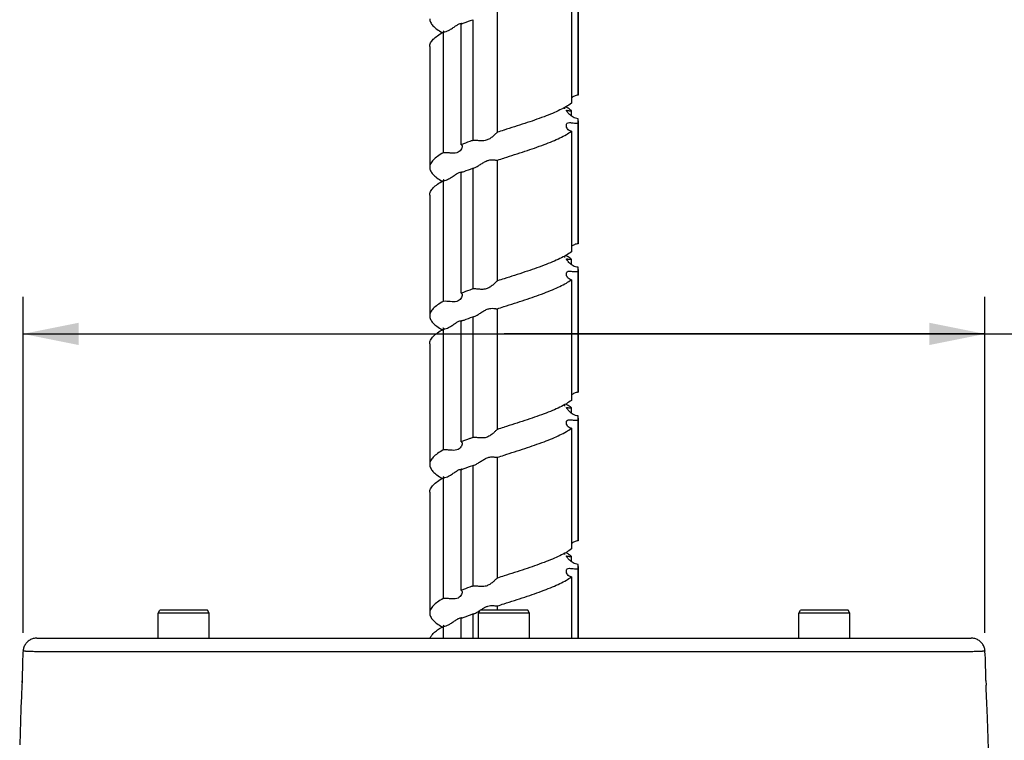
# Model space of a CAD drawing. Header units: millimetres. Extents: x 20 to 4180, y 42 to 2950.
# Tile 52 of 128: x 3310 to 3442, y 1151 to 1248. Entities that reach past the tile are written whole.
import ezdxf

# ---------------------------------------------------------------- set-up
doc = ezdxf.new("R2010")
doc.units = ezdxf.units.MM
doc.header["$LTSCALE"] = 231.275
doc.layers.get('0').update_dxf_attribs({"linetype": 'CONTINUOUS'})
for name, color, linetype in [('RIGHT_VIEW_VBL8', 7, 'CONTINUOUS'), ('SCREW_ASM_PBL12', 7, 'CONTINUOUS'), ('TOP_ASM_PBL11', 7, 'CONTINUOUS')]:
    doc.layers.add(name, color=color, linetype=linetype)
doc.styles.get("Standard").update_dxf_attribs({"font": 'malgun.ttf'})
doc.dimstyles.new('DIMSTYLE_8', dxfattribs={"dimtxt": 20, "dimasz": 7.5, "dimexe": 1, "dimexo": 0.5, "dimgap": 1, "dimtad": 1, "dimlfac": 0.8, "dimdsep": 46, "dimtxsty": 'Standard', "dimblk": '_FILLED', "dimblk1": '_FILLED', "dimblk2": '_FILLED', "dimcen": 0.09, "dimclrt": 134, "dimazin": 2, "dimtp": 0.3, "dimtm": 0.3, "dimtfac": 1, "dimtofl": 0, "dimtmove": 0, "dimatfit": 3, "dimldrblk": '_FILLED', "dimfxl": 1, "dimtolj": 1, "dimarcsym": 0})

# ---------------------------------------------------------------- blocks, each defined once
blk = doc.blocks.new('_FILLED')
at = {"color": 0, "linetype": 'ByBlock'}
blk.add_solid([(0, 0), (-1, 0.2), (-1, -0.2)], dxfattribs=at)
blk = doc.blocks.new('*D30')
at = {"color": 134, "transparency": 16777216}
for p, q in [((3103.99, 1106.6), (3103.99, 1151.86)), ((3233.47, 1106.6), (3233.47, 1151.86)), ((3103.99, 1146.86), (3168.73, 1146.86)), ((3233.47, 1146.86), (3168.73, 1146.86)), ((3168.73, 1146.86), (3529.26, 1146.86))]:
    blk.add_line(p, q, dxfattribs=at)
at = {"color": 134, "transparency": 16777216, "xscale": 7.5, "yscale": 7.5, "zscale": 7.5, "rotation": 180}
blk.add_blockref('_FILLED', (3103.99, 1146.86), dxfattribs=at)
at = {"color": 134, "transparency": 16777216, "xscale": 7.5, "yscale": 7.5, "zscale": 7.5}
blk.add_blockref('_FILLED', (3233.47, 1146.86), dxfattribs=at)
at = {"color": 134, "transparency": 16777216, "insert": (3446.52, 1171.86), "char_height": 20, "width": 82.7407, "attachment_point": 1, "line_spacing_factor": 0.9}
blk.add_mtext('103.58', dxfattribs=at)
blk = doc.blocks.new('SCREW_ASM_PBL12', base_point=(3168.74, 1278.533))
at = {"layer": 'SCREW_ASM_PBL12', "color": 7}
for p, q in [((3178.73, 1195.533), (3178.73, 1179.283)), ((3178.689, 1178.996), (3178.689, 1195.246)), ((3177.805, 1194.153), (3177.805, 1177.903)), ((3167.83, 1173.996), (3167.83, 1190.246)), ((3164.529, 1189.153), (3164.529, 1172.903)), ((3162.971, 1172.329), (3162.971, 1188.579)), ((3160.555, 1187.486), (3160.555, 1171.236)), ((3158.73, 1185.533), (3158.73, 1169.283)), ((3177.805, 1176.186), (3177.805, 1176.913)), ((3168.73, 1174.283), (3168.716, 1174.278)), ((3178.689, 1158.996), (3178.689, 1175.246)), ((3178.73, 1175.533), (3178.73, 1159.283)), ((3177.805, 1174.153), (3177.805, 1157.903)), ((3168.73, 1170.533), (3168.744, 1170.537)), ((3164.529, 1169.153), (3164.529, 1152.903)), ((3167.821, 1170.242), (3167.83, 1170.246)), ((3167.83, 1153.996), (3167.83, 1170.246)), ((3162.971, 1152.329), (3162.971, 1168.579)), ((3160.555, 1167.486), (3160.555, 1151.236)), ((3160.598, 1167.501), (3160.598, 1167.492)), ((3158.73, 1165.533), (3158.73, 1149.283)), ((3177.805, 1156.185), (3177.805, 1156.913)), ((3178.689, 1138.996), (3178.689, 1155.246)), ((3178.73, 1155.533), (3178.73, 1139.283)), ((3168.745, 1154.288), (3168.73, 1154.283)), ((3177.805, 1154.153), (3177.805, 1137.903)), ((3168.714, 1150.528), (3168.73, 1150.533)), ((3164.529, 1149.153), (3164.529, 1132.903)), ((3167.821, 1150.242), (3167.83, 1150.246)), ((3167.83, 1133.996), (3167.83, 1150.246)), ((3162.971, 1132.329), (3162.971, 1148.579)), ((3160.555, 1147.486), (3160.555, 1131.236)), ((3160.598, 1147.494), (3160.599, 1147.492)), ((3158.73, 1145.533), (3158.73, 1129.283)), ((3177.805, 1136.185), (3177.805, 1136.913)), ((3178.689, 1118.996), (3178.689, 1135.246)), ((3178.73, 1135.533), (3178.73, 1119.283)), ((3168.73, 1134.283), (3168.717, 1134.279)), ((3177.805, 1134.153), (3177.805, 1117.903)), ((3167.821, 1130.242), (3167.83, 1130.246)), ((3167.83, 1113.996), (3167.83, 1130.246)), ((3168.73, 1130.533), (3168.743, 1130.537)), ((3162.971, 1112.329), (3162.971, 1128.579)), ((3164.529, 1129.153), (3164.529, 1112.903)), ((3160.555, 1127.486), (3160.555, 1111.236)), ((3160.589, 1127.548), (3160.597, 1127.492)), ((3158.73, 1125.533), (3158.73, 1109.283)), ((3177.805, 1116.185), (3177.805, 1116.913)), ((3178.689, 1105.908), (3178.689, 1115.246)), ((3178.73, 1115.533), (3178.73, 1105.908)), ((3168.734, 1114.284), (3168.73, 1114.283)), ((3177.805, 1114.153), (3177.805, 1105.908)), ((3167.821, 1110.242), (3167.83, 1110.246)), ((3167.83, 1109.658), (3167.83, 1110.246)), ((3168.726, 1110.531), (3168.73, 1110.533)), ((3162.971, 1105.908), (3162.971, 1108.579)), ((3164.529, 1109.153), (3164.529, 1105.908)), ((3160.555, 1107.486), (3160.555, 1105.908)), ((3160.592, 1107.537), (3160.598, 1107.492))]:
    blk.add_line(p, q, dxfattribs=at)
for points in [[(3160.552, 1187.654), (3160.549, 1187.659), (3160.554, 1187.649), (3160.571, 1187.61), (3160.589, 1187.546), (3160.596, 1187.492)], [(3176.92, 1177.145), (3176.922, 1177.141), (3176.917, 1177.151), (3176.899, 1177.191), (3176.877, 1177.259), (3176.868, 1177.31)], [(3160.552, 1167.652), (3160.548, 1167.658), (3160.55, 1167.655), (3160.565, 1167.624), (3160.584, 1167.571), (3160.598, 1167.501)], [(3176.915, 1157.15), (3176.918, 1157.146), (3176.914, 1157.154), (3176.897, 1157.193), (3176.876, 1157.263), (3176.868, 1157.309)], [(3160.556, 1147.647), (3160.552, 1147.654), (3160.553, 1147.652), (3160.567, 1147.621), (3160.585, 1147.567), (3160.598, 1147.494)], [(3176.92, 1137.146), (3176.921, 1137.143), (3176.913, 1137.158), (3176.896, 1137.199), (3176.875, 1137.268), (3176.868, 1137.309)], [(3160.549, 1127.657), (3160.546, 1127.661), (3160.552, 1127.651), (3160.569, 1127.612), (3160.589, 1127.548)], [(3176.918, 1117.146), (3176.92, 1117.143), (3176.914, 1117.154), (3176.897, 1117.194), (3176.877, 1117.262), (3176.869, 1117.31)], [(3160.552, 1107.652), (3160.55, 1107.655), (3160.557, 1107.642), (3160.575, 1107.6), (3160.592, 1107.537)]]:
    blk.add_lwpolyline(points, dxfattribs=at)
for centre, radius, start, end in [((3162.955, 1188.263), 0.37, 82.9552, 86.78607), ((3162.953, 1168.261), 0.373, 83.05503, 86.58255), ((3162.951, 1148.195), 0.438, 86.7726, 90.56495), ((3162.954, 1148.26), 0.373, 83.11062, 86.7723), ((3162.954, 1128.266), 0.368, 82.7966, 86.62949), ((3162.95, 1108.195), 0.438, 86.66478, 90.41679), ((3162.954, 1108.261), 0.372, 82.93142, 86.66763)]:
    blk.add_arc(centre, radius, start, end, dxfattribs=at)
for points, knots in [([(3158.73, 1189.283), (3158.73, 1189.122), (3158.82, 1188.77), (3159.175, 1188.294), (3159.721, 1187.83), (3160.165, 1187.551), (3160.415, 1187.408)], [0, 0, 0, 0, 0.1836017, 0.4006486, 0.6704879, 1, 1, 1, 1]), ([(3162.971, 1188.579), (3163.095, 1188.628), (3163.612, 1188.826), (3164.133, 1189.014), (3164.529, 1189.153)], [0, 0, 0, 0, 0.2411962, 1, 1, 1, 1]), ([(3160.555, 1187.486), (3160.629, 1187.492), (3160.932, 1187.546), (3161.215, 1187.677), (3161.417, 1187.791)], [0, 0, 0, 0, 0.2432127, 1, 1, 1, 1]), ([(3161.417, 1187.791), (3161.58, 1187.882), (3161.881, 1188.08), (3162.291, 1188.371), (3162.645, 1188.579), (3162.883, 1188.638), (3162.975, 1188.633)], [0, 0, 0, 0, 0.3124589, 0.6031626, 0.844109, 1, 1, 1, 1]), ([(3163, 1188.63), (3163.006, 1188.63), (3163.028, 1188.626), (3163.049, 1188.62), (3163.064, 1188.614)], [0, 0, 0, 0, 0.2965246, 1, 1, 1, 1]), ([(3158.73, 1185.533), (3158.73, 1185.7), (3158.829, 1186.07), (3159.215, 1186.565), (3159.806, 1187.047), (3160.285, 1187.337), (3160.555, 1187.486)], [0, 0, 0, 0, 0.1807026, 0.3967216, 0.66771, 1, 1, 1, 1]), ([(3178.689, 1178.996), (3178.522, 1178.982), (3178.203, 1178.895), (3177.926, 1178.724), (3177.804, 1178.63)], [0, 0, 0, 0, 0.5202879, 1, 1, 1, 1]), ([(3178.73, 1179.283), (3178.73, 1179.21), (3178.719, 1179.113), (3178.696, 1179.02), (3178.689, 1178.996)], [0, 0, 0, 0, 0.7454737, 1, 1, 1, 1]), ([(3177.805, 1177.903), (3177.586, 1177.737), (3177.083, 1177.414), (3176.226, 1176.968), (3175.22, 1176.522), (3173.649, 1175.903), (3171.471, 1175.155), (3169.666, 1174.581), (3168.73, 1174.283)], [0, 0, 0, 0, 0.0838904, 0.1826531, 0.2953587, 0.4204348, 0.6993283, 1, 1, 1, 1]), ([(3177.805, 1176.913), (3177.749, 1176.955), (3177.504, 1177.133), (3177.246, 1177.292), (3177.045, 1177.408)], [0, 0, 0, 0, 0.2318088, 1, 1, 1, 1]), ([(3177.118, 1176.955), (3177.118, 1176.971), (3177.176, 1176.961), (3177.224, 1176.948), (3177.347, 1176.922), (3177.537, 1176.898), (3177.709, 1176.903), (3177.805, 1176.912)], [0, 0, 0, 0, 0.0668283, 0.1505613, 0.2658647, 0.5818436, 1, 1, 1, 1]), ([(3178.689, 1175.819), (3178.573, 1175.829), (3178.348, 1175.877), (3178.044, 1176.016), (3177.785, 1176.192), (3177.569, 1176.384), (3177.393, 1176.574), (3177.272, 1176.724), (3177.195, 1176.826), (3177.155, 1176.882), (3177.13, 1176.923), (3177.118, 1176.946), (3177.118, 1176.955)], [0, 0, 0, 0, 0.1745879, 0.340361, 0.4961474, 0.6409706, 0.7720646, 0.8830207, 0.9275672, 0.9625938, 0.9867853, 1, 1, 1, 1]), ([(3178.73, 1175.533), (3178.73, 1175.605), (3178.719, 1175.702), (3178.696, 1175.796), (3178.689, 1175.819)], [0, 0, 0, 0, 0.7454509, 1, 1, 1, 1]), ([(3177.118, 1174.939), (3177.118, 1174.993), (3177.128, 1175.095), (3177.244, 1175.289), (3177.517, 1175.308), (3177.79, 1175.28), (3178.174, 1175.239), (3178.478, 1175.229), (3178.689, 1175.246)], [0, 0, 0, 0, 0.0902401, 0.1701116, 0.3568864, 0.4898248, 0.6449437, 1, 1, 1, 1]), ([(3177.805, 1174.153), (3177.696, 1174.164), (3177.492, 1174.23), (3177.272, 1174.439), (3177.149, 1174.683), (3177.118, 1174.856), (3177.118, 1174.939)], [0, 0, 0, 0, 0.2884783, 0.5434878, 0.7810357, 1, 1, 1, 1]), ([(3178.689, 1175.246), (3178.696, 1175.27), (3178.719, 1175.363), (3178.73, 1175.46), (3178.73, 1175.533)], [0, 0, 0, 0, 0.2545261, 1, 1, 1, 1]), ([(3167.83, 1173.996), (3167.806, 1173.984), (3167.75, 1173.934), (3167.653, 1173.844), (3167.528, 1173.722), (3167.379, 1173.581), (3167.209, 1173.429), (3166.95, 1173.22), (3166.651, 1173.033), (3166.31, 1172.909), (3165.94, 1172.839), (3165.481, 1172.847), (3164.985, 1172.903), (3164.669, 1172.92), (3164.529, 1172.903)], [0, 0, 0, 0, 0.022447, 0.0599476, 0.1086279, 0.1652929, 0.2277209, 0.2944631, 0.4374729, 0.5130119, 0.5902701, 0.7438183, 0.8848694, 1, 1, 1, 1]), ([(3168.744, 1170.537), (3169.679, 1170.835), (3171.481, 1171.409), (3173.656, 1172.156), (3175.224, 1172.774), (3176.228, 1173.22), (3177.084, 1173.664), (3177.587, 1173.987), (3177.805, 1174.153)], [0, 0, 0, 0, 0.300706, 0.5795768, 0.7046373, 0.8173327, 0.9160954, 1, 1, 1, 1]), ([(3163.092, 1172.129), (3163.092, 1172.049), (3163.049, 1171.873), (3162.917, 1171.619), (3162.697, 1171.373), (3162.362, 1171.204), (3161.946, 1171.168), (3161.496, 1171.203), (3161.027, 1171.246), (3160.71, 1171.249), (3160.555, 1171.236)], [0, 0, 0, 0, 0.079135, 0.174763, 0.2813923, 0.3995379, 0.5356292, 0.687726, 0.846018, 1, 1, 1, 1]), ([(3164.529, 1172.903), (3164.394, 1172.855), (3163.873, 1172.67), (3163.354, 1172.478), (3162.971, 1172.329)], [0, 0, 0, 0, 0.2583794, 1, 1, 1, 1]), ([(3162.971, 1172.329), (3162.99, 1172.325), (3163.028, 1172.309), (3163.083, 1172.242), (3163.092, 1172.174), (3163.092, 1172.129)], [0, 0, 0, 0, 0.2362779, 0.4657351, 1, 1, 1, 1]), ([(3160.555, 1171.236), (3160.285, 1171.087), (3159.806, 1170.797), (3159.215, 1170.315), (3158.829, 1169.82), (3158.73, 1169.45), (3158.73, 1169.283)], [0, 0, 0, 0, 0.3322694, 0.6032664, 0.81935, 1, 1, 1, 1]), ([(3164.72, 1169.201), (3164.861, 1169.252), (3165.142, 1169.402), (3165.554, 1169.67), (3165.987, 1169.953), (3166.443, 1170.192), (3166.908, 1170.308), (3167.266, 1170.301), (3167.503, 1170.27), (3167.638, 1170.249), (3167.74, 1170.236), (3167.799, 1170.235), (3167.821, 1170.242)], [0, 0, 0, 0, 0.1324526, 0.2816698, 0.4373443, 0.5923512, 0.7365651, 0.8583292, 0.9080316, 0.9488391, 0.9796744, 1, 1, 1, 1]), ([(3158.73, 1169.283), (3158.73, 1169.122), (3158.82, 1168.77), (3159.175, 1168.294), (3159.721, 1167.83), (3160.166, 1167.551), (3160.415, 1167.408)], [0, 0, 0, 0, 0.1835605, 0.4006766, 0.6705127, 1, 1, 1, 1]), ([(3162.971, 1168.579), (3163.095, 1168.628), (3163.612, 1168.826), (3164.133, 1169.014), (3164.529, 1169.153)], [0, 0, 0, 0, 0.2411948, 1, 1, 1, 1]), ([(3164.529, 1169.153), (3164.544, 1169.155), (3164.609, 1169.165), (3164.673, 1169.184), (3164.72, 1169.201)], [0, 0, 0, 0, 0.2332095, 1, 1, 1, 1]), ([(3160.555, 1167.486), (3160.629, 1167.492), (3160.933, 1167.546), (3161.217, 1167.678), (3161.419, 1167.792)], [0, 0, 0, 0, 0.2432138, 1, 1, 1, 1]), ([(3161.419, 1167.792), (3161.581, 1167.883), (3161.882, 1168.081), (3162.292, 1168.372), (3162.645, 1168.58), (3162.883, 1168.639), (3162.975, 1168.633)], [0, 0, 0, 0, 0.3124693, 0.6031961, 0.844127, 1, 1, 1, 1]), ([(3162.998, 1168.631), (3163.005, 1168.63), (3163.027, 1168.627), (3163.049, 1168.621), (3163.063, 1168.614)], [0, 0, 0, 0, 0.297207, 1, 1, 1, 1]), ([(3158.73, 1165.533), (3158.73, 1165.7), (3158.829, 1166.07), (3159.215, 1166.565), (3159.806, 1167.047), (3160.285, 1167.337), (3160.555, 1167.486)], [0, 0, 0, 0, 0.1806509, 0.3967351, 0.6677321, 1, 1, 1, 1]), ([(3178.689, 1158.996), (3178.522, 1158.982), (3178.204, 1158.895), (3177.927, 1158.723), (3177.804, 1158.629)], [0, 0, 0, 0, 0.5202631, 1, 1, 1, 1]), ([(3178.73, 1159.283), (3178.73, 1159.211), (3178.719, 1159.113), (3178.696, 1159.02), (3178.689, 1158.996)], [0, 0, 0, 0, 0.7454575, 1, 1, 1, 1]), ([(3177.805, 1157.903), (3177.587, 1157.737), (3177.084, 1157.414), (3176.228, 1156.969), (3175.225, 1156.524), (3173.656, 1155.906), (3171.482, 1155.159), (3169.68, 1154.585), (3168.745, 1154.288)], [0, 0, 0, 0, 0.0839096, 0.1826764, 0.2953661, 0.4204234, 0.6992922, 1, 1, 1, 1]), ([(3177.805, 1156.913), (3177.749, 1156.955), (3177.504, 1157.133), (3177.246, 1157.292), (3177.045, 1157.408)], [0, 0, 0, 0, 0.2318294, 1, 1, 1, 1]), ([(3177.118, 1156.955), (3177.118, 1156.971), (3177.176, 1156.961), (3177.224, 1156.949), (3177.347, 1156.923), (3177.537, 1156.899), (3177.709, 1156.903), (3177.805, 1156.913)], [0, 0, 0, 0, 0.0668966, 0.1506123, 0.2659153, 0.5818912, 1, 1, 1, 1]), ([(3178.689, 1155.819), (3178.573, 1155.829), (3178.347, 1155.877), (3178.044, 1156.015), (3177.785, 1156.191), (3177.568, 1156.384), (3177.392, 1156.574), (3177.271, 1156.723), (3177.195, 1156.825), (3177.155, 1156.882), (3177.13, 1156.923), (3177.118, 1156.947), (3177.118, 1156.955)], [0, 0, 0, 0, 0.1745388, 0.3402516, 0.4959639, 0.6407055, 0.7717344, 0.8826898, 0.9272791, 0.9623808, 0.9866726, 1, 1, 1, 1]), ([(3178.73, 1155.533), (3178.73, 1155.605), (3178.719, 1155.702), (3178.696, 1155.796), (3178.689, 1155.819)], [0, 0, 0, 0, 0.7454879, 1, 1, 1, 1]), ([(3177.118, 1154.938), (3177.118, 1154.992), (3177.129, 1155.094), (3177.244, 1155.289), (3177.517, 1155.309), (3177.79, 1155.281), (3178.174, 1155.24), (3178.478, 1155.229), (3178.689, 1155.246)], [0, 0, 0, 0, 0.0902631, 0.1702648, 0.3570659, 0.4899586, 0.6450345, 1, 1, 1, 1]), ([(3177.805, 1154.153), (3177.696, 1154.164), (3177.492, 1154.23), (3177.272, 1154.438), (3177.149, 1154.682), (3177.118, 1154.855), (3177.118, 1154.938)], [0, 0, 0, 0, 0.2886032, 0.5436153, 0.7810654, 1, 1, 1, 1]), ([(3178.689, 1155.246), (3178.696, 1155.27), (3178.719, 1155.363), (3178.73, 1155.461), (3178.73, 1155.533)], [0, 0, 0, 0, 0.2545247, 1, 1, 1, 1]), ([(3167.83, 1153.996), (3167.806, 1153.984), (3167.75, 1153.934), (3167.653, 1153.844), (3167.528, 1153.722), (3167.379, 1153.581), (3167.209, 1153.429), (3166.95, 1153.221), (3166.651, 1153.034), (3166.309, 1152.91), (3165.94, 1152.84), (3165.481, 1152.848), (3164.985, 1152.903), (3164.669, 1152.92), (3164.529, 1152.903)], [0, 0, 0, 0, 0.0224717, 0.059981, 0.1086573, 0.1653111, 0.2277265, 0.2944589, 0.4374688, 0.5130153, 0.5902799, 0.7438319, 0.8848777, 1, 1, 1, 1]), ([(3168.73, 1150.533), (3169.666, 1150.831), (3171.471, 1151.405), (3173.649, 1152.153), (3175.22, 1152.772), (3176.226, 1153.218), (3177.083, 1153.664), (3177.586, 1153.987), (3177.805, 1154.153)], [0, 0, 0, 0, 0.3006701, 0.5795637, 0.7046381, 0.8173391, 0.9161057, 1, 1, 1, 1]), ([(3163.092, 1152.129), (3163.092, 1152.049), (3163.049, 1151.873), (3162.917, 1151.619), (3162.696, 1151.374), (3162.361, 1151.205), (3161.946, 1151.168), (3161.495, 1151.203), (3161.027, 1151.246), (3160.71, 1151.249), (3160.555, 1151.236)], [0, 0, 0, 0, 0.0790721, 0.1746216, 0.2812124, 0.3994022, 0.5355412, 0.68767, 0.8459914, 1, 1, 1, 1]), ([(3164.529, 1152.903), (3164.394, 1152.855), (3163.873, 1152.67), (3163.353, 1152.478), (3162.971, 1152.329)], [0, 0, 0, 0, 0.2583778, 1, 1, 1, 1]), ([(3162.971, 1152.329), (3162.99, 1152.325), (3163.028, 1152.308), (3163.083, 1152.242), (3163.092, 1152.174), (3163.092, 1152.129)], [0, 0, 0, 0, 0.2363787, 0.4658928, 1, 1, 1, 1]), ([(3160.555, 1151.236), (3160.285, 1151.087), (3159.806, 1150.797), (3159.215, 1150.315), (3158.829, 1149.82), (3158.73, 1149.45), (3158.73, 1149.283)], [0, 0, 0, 0, 0.3322824, 0.6032411, 0.8192762, 1, 1, 1, 1]), ([(3158.73, 1149.283), (3158.73, 1149.122), (3158.82, 1148.77), (3159.175, 1148.294), (3159.721, 1147.83), (3160.165, 1147.551), (3160.415, 1147.408)], [0, 0, 0, 0, 0.1835599, 0.4006167, 0.670491, 1, 1, 1, 1]), ([(3162.971, 1148.579), (3163.095, 1148.628), (3163.612, 1148.826), (3164.133, 1149.014), (3164.529, 1149.153)], [0, 0, 0, 0, 0.241194, 1, 1, 1, 1]), ([(3164.529, 1149.153), (3164.544, 1149.155), (3164.609, 1149.165), (3164.672, 1149.184), (3164.72, 1149.201)], [0, 0, 0, 0, 0.233262, 1, 1, 1, 1]), ([(3164.72, 1149.201), (3164.86, 1149.251), (3165.141, 1149.402), (3165.554, 1149.67), (3165.987, 1149.952), (3166.443, 1150.191), (3166.908, 1150.307), (3167.266, 1150.3), (3167.503, 1150.27), (3167.638, 1150.249), (3167.74, 1150.236), (3167.799, 1150.235), (3167.821, 1150.242)], [0, 0, 0, 0, 0.1324413, 0.2816723, 0.4373771, 0.5924161, 0.7366551, 0.858417, 0.9081057, 0.9488936, 0.9797044, 1, 1, 1, 1]), ([(3160.555, 1147.486), (3160.629, 1147.492), (3160.932, 1147.546), (3161.215, 1147.677), (3161.416, 1147.791)], [0, 0, 0, 0, 0.2432089, 1, 1, 1, 1]), ([(3161.416, 1147.791), (3161.573, 1147.879), (3161.866, 1148.07), (3162.266, 1148.353), (3162.615, 1148.563), (3162.85, 1148.632), (3162.946, 1148.633)], [0, 0, 0, 0, 0.3068088, 0.5936951, 0.836018, 1, 1, 1, 1]), ([(3162.999, 1148.63), (3163.005, 1148.629), (3163.027, 1148.626), (3163.049, 1148.62), (3163.063, 1148.614)], [0, 0, 0, 0, 0.2965202, 1, 1, 1, 1]), ([(3158.73, 1145.533), (3158.73, 1145.7), (3158.829, 1146.07), (3159.215, 1146.565), (3159.806, 1147.047), (3160.285, 1147.337), (3160.555, 1147.486)], [0, 0, 0, 0, 0.1807234, 0.3967581, 0.6677163, 1, 1, 1, 1]), ([(3178.689, 1138.996), (3178.522, 1138.982), (3178.203, 1138.895), (3177.926, 1138.724), (3177.804, 1138.629)], [0, 0, 0, 0, 0.5202738, 1, 1, 1, 1]), ([(3178.73, 1139.283), (3178.73, 1139.211), (3178.719, 1139.113), (3178.696, 1139.02), (3178.689, 1138.996)], [0, 0, 0, 0, 0.7454529, 1, 1, 1, 1]), ([(3177.805, 1137.903), (3177.586, 1137.737), (3177.083, 1137.414), (3176.226, 1136.968), (3175.22, 1136.522), (3173.649, 1135.903), (3171.471, 1135.155), (3169.666, 1134.581), (3168.73, 1134.283)], [0, 0, 0, 0, 0.0838878, 0.1826534, 0.2953597, 0.4204342, 0.6993284, 1, 1, 1, 1]), ([(3177.805, 1136.913), (3177.749, 1136.955), (3177.504, 1137.133), (3177.246, 1137.292), (3177.044, 1137.408)], [0, 0, 0, 0, 0.2318159, 1, 1, 1, 1]), ([(3177.118, 1136.956), (3177.118, 1136.971), (3177.176, 1136.961), (3177.224, 1136.949), (3177.347, 1136.922), (3177.537, 1136.898), (3177.709, 1136.903), (3177.805, 1136.913)], [0, 0, 0, 0, 0.0667849, 0.1505465, 0.2658692, 0.5818535, 1, 1, 1, 1]), ([(3178.689, 1135.819), (3178.573, 1135.829), (3178.348, 1135.877), (3178.044, 1136.015), (3177.785, 1136.192), (3177.569, 1136.384), (3177.392, 1136.574), (3177.272, 1136.724), (3177.195, 1136.826), (3177.155, 1136.883), (3177.13, 1136.924), (3177.118, 1136.947), (3177.118, 1136.956)], [0, 0, 0, 0, 0.1745579, 0.3402956, 0.4960487, 0.6408564, 0.7719724, 0.8829889, 0.9275664, 0.9626132, 0.9868063, 1, 1, 1, 1]), ([(3177.118, 1134.939), (3177.118, 1134.993), (3177.128, 1135.095), (3177.244, 1135.29), (3177.517, 1135.309), (3177.79, 1135.281), (3178.174, 1135.24), (3178.478, 1135.229), (3178.689, 1135.246)], [0, 0, 0, 0, 0.0903719, 0.1703365, 0.3570403, 0.4899438, 0.6450252, 1, 1, 1, 1]), ([(3177.805, 1134.153), (3177.696, 1134.164), (3177.492, 1134.23), (3177.272, 1134.438), (3177.149, 1134.683), (3177.118, 1134.856), (3177.118, 1134.939)], [0, 0, 0, 0, 0.2884226, 0.5433526, 0.7808782, 1, 1, 1, 1]), ([(3178.73, 1135.533), (3178.73, 1135.605), (3178.719, 1135.702), (3178.696, 1135.796), (3178.689, 1135.819)], [0, 0, 0, 0, 0.7454471, 1, 1, 1, 1]), ([(3178.689, 1135.246), (3178.696, 1135.27), (3178.719, 1135.363), (3178.73, 1135.461), (3178.73, 1135.533)], [0, 0, 0, 0, 0.2545453, 1, 1, 1, 1]), ([(3167.83, 1133.996), (3167.806, 1133.984), (3167.75, 1133.934), (3167.653, 1133.844), (3167.528, 1133.722), (3167.379, 1133.58), (3167.209, 1133.429), (3166.95, 1133.22), (3166.651, 1133.033), (3166.31, 1132.909), (3165.94, 1132.839), (3165.481, 1132.848), (3164.985, 1132.903), (3164.669, 1132.92), (3164.529, 1132.903)], [0, 0, 0, 0, 0.0224598, 0.0599739, 0.108663, 0.1653321, 0.2277588, 0.2944958, 0.4374891, 0.5130253, 0.5902825, 0.743829, 0.8848749, 1, 1, 1, 1]), ([(3168.743, 1130.537), (3169.678, 1130.834), (3171.48, 1131.408), (3173.655, 1132.156), (3175.224, 1132.773), (3176.228, 1133.219), (3177.084, 1133.664), (3177.587, 1133.987), (3177.805, 1134.153)], [0, 0, 0, 0, 0.300704, 0.5795772, 0.7046371, 0.8173339, 0.9160996, 1, 1, 1, 1]), ([(3163.092, 1132.129), (3163.092, 1132.049), (3163.049, 1131.873), (3162.917, 1131.619), (3162.697, 1131.373), (3162.361, 1131.204), (3161.946, 1131.168), (3161.495, 1131.203), (3161.027, 1131.246), (3160.71, 1131.249), (3160.555, 1131.236)], [0, 0, 0, 0, 0.0791687, 0.1747814, 0.2813588, 0.3994891, 0.5355987, 0.6877089, 0.8460106, 1, 1, 1, 1]), ([(3164.529, 1132.903), (3164.394, 1132.855), (3163.873, 1132.671), (3163.354, 1132.478), (3162.971, 1132.329)], [0, 0, 0, 0, 0.2583776, 1, 1, 1, 1]), ([(3162.971, 1132.329), (3162.99, 1132.325), (3163.028, 1132.309), (3163.083, 1132.242), (3163.092, 1132.174), (3163.092, 1132.129)], [0, 0, 0, 0, 0.2361951, 0.4656829, 1, 1, 1, 1]), ([(3160.555, 1131.236), (3160.285, 1131.087), (3159.806, 1130.796), (3159.215, 1130.316), (3158.88, 1129.882), (3158.751, 1129.534), (3158.73, 1129.365), (3158.73, 1129.283)], [0, 0, 0, 0, 0.3318926, 0.6025956, 0.8183958, 0.9116413, 1, 1, 1, 1]), ([(3158.73, 1129.283), (3158.73, 1129.122), (3158.82, 1128.77), (3159.175, 1128.294), (3159.721, 1127.83), (3160.165, 1127.551), (3160.415, 1127.408)], [0, 0, 0, 0, 0.1836033, 0.4006898, 0.6705047, 1, 1, 1, 1]), ([(3164.721, 1129.201), (3164.861, 1129.252), (3165.142, 1129.402), (3165.555, 1129.67), (3165.988, 1129.953), (3166.443, 1130.192), (3166.909, 1130.309), (3167.267, 1130.301), (3167.503, 1130.27), (3167.638, 1130.249), (3167.74, 1130.236), (3167.799, 1130.235), (3167.821, 1130.242)], [0, 0, 0, 0, 0.1324871, 0.2817343, 0.4374344, 0.5924582, 0.7366734, 0.8584161, 0.9081034, 0.9488923, 0.9797041, 1, 1, 1, 1]), ([(3161.419, 1127.792), (3161.581, 1127.883), (3161.882, 1128.081), (3162.292, 1128.372), (3162.646, 1128.58), (3162.883, 1128.639), (3162.975, 1128.633)], [0, 0, 0, 0, 0.3124969, 0.6032286, 0.8441726, 1, 1, 1, 1]), ([(3162.971, 1128.579), (3163.095, 1128.628), (3163.612, 1128.826), (3164.133, 1129.014), (3164.529, 1129.153)], [0, 0, 0, 0, 0.2411961, 1, 1, 1, 1]), ([(3163, 1128.631), (3163.006, 1128.63), (3163.028, 1128.627), (3163.05, 1128.621), (3163.064, 1128.614)], [0, 0, 0, 0, 0.2968098, 1, 1, 1, 1]), ([(3164.529, 1129.153), (3164.545, 1129.155), (3164.61, 1129.165), (3164.673, 1129.184), (3164.721, 1129.201)], [0, 0, 0, 0, 0.233202, 1, 1, 1, 1]), ([(3158.73, 1125.533), (3158.73, 1125.615), (3158.751, 1125.784), (3158.88, 1126.132), (3159.215, 1126.566), (3159.806, 1127.046), (3160.285, 1127.337), (3160.555, 1127.486)], [0, 0, 0, 0, 0.0883591, 0.1816049, 0.3974055, 0.6681089, 1, 1, 1, 1]), ([(3160.555, 1127.486), (3160.629, 1127.492), (3160.933, 1127.546), (3161.216, 1127.678), (3161.419, 1127.792)], [0, 0, 0, 0, 0.2432141, 1, 1, 1, 1]), ([(3178.689, 1118.996), (3178.522, 1118.982), (3178.204, 1118.895), (3177.927, 1118.724), (3177.804, 1118.63)], [0, 0, 0, 0, 0.5202756, 1, 1, 1, 1]), ([(3178.73, 1119.283), (3178.73, 1119.211), (3178.719, 1119.113), (3178.696, 1119.019), (3178.689, 1118.996)], [0, 0, 0, 0, 0.7454989, 1, 1, 1, 1]), ([(3177.805, 1117.903), (3177.586, 1117.737), (3177.083, 1117.414), (3176.227, 1116.969), (3175.221, 1116.523), (3173.651, 1115.904), (3171.474, 1115.156), (3169.67, 1114.582), (3168.734, 1114.284)], [0, 0, 0, 0, 0.0838999, 0.1826632, 0.295362, 0.4204332, 0.699319, 1, 1, 1, 1]), ([(3177.805, 1116.913), (3177.749, 1116.955), (3177.504, 1117.133), (3177.246, 1117.292), (3177.045, 1117.408)], [0, 0, 0, 0, 0.2318179, 1, 1, 1, 1]), ([(3177.118, 1116.955), (3177.118, 1116.97), (3177.176, 1116.961), (3177.224, 1116.948), (3177.347, 1116.922), (3177.537, 1116.898), (3177.709, 1116.903), (3177.805, 1116.913)], [0, 0, 0, 0, 0.0668955, 0.1506008, 0.2658914, 0.5818641, 1, 1, 1, 1]), ([(3178.689, 1115.819), (3178.573, 1115.829), (3178.348, 1115.877), (3178.044, 1116.016), (3177.785, 1116.192), (3177.569, 1116.384), (3177.392, 1116.574), (3177.271, 1116.723), (3177.195, 1116.825), (3177.155, 1116.882), (3177.13, 1116.923), (3177.118, 1116.946), (3177.118, 1116.955)], [0, 0, 0, 0, 0.1745741, 0.3403275, 0.4960814, 0.6408573, 0.7719, 0.8828306, 0.9273898, 0.9624532, 0.9867054, 1, 1, 1, 1]), ([(3177.118, 1114.938), (3177.118, 1114.992), (3177.129, 1115.094), (3177.244, 1115.289), (3177.517, 1115.308), (3177.791, 1115.28), (3178.174, 1115.24), (3178.479, 1115.229), (3178.689, 1115.246)], [0, 0, 0, 0, 0.0901951, 0.1701075, 0.3569313, 0.4898576, 0.6449663, 1, 1, 1, 1]), ([(3177.805, 1114.153), (3177.696, 1114.164), (3177.492, 1114.23), (3177.272, 1114.439), (3177.149, 1114.683), (3177.118, 1114.856), (3177.118, 1114.938)], [0, 0, 0, 0, 0.2886067, 0.5436631, 0.7811364, 1, 1, 1, 1]), ([(3178.73, 1115.533), (3178.73, 1115.605), (3178.719, 1115.702), (3178.696, 1115.796), (3178.689, 1115.819)], [0, 0, 0, 0, 0.7454932, 1, 1, 1, 1]), ([(3178.689, 1115.246), (3178.696, 1115.27), (3178.719, 1115.363), (3178.73, 1115.461), (3178.73, 1115.533)], [0, 0, 0, 0, 0.2545023, 1, 1, 1, 1]), ([(3167.83, 1113.996), (3167.806, 1113.984), (3167.75, 1113.934), (3167.653, 1113.844), (3167.528, 1113.722), (3167.379, 1113.581), (3167.209, 1113.43), (3166.95, 1113.221), (3166.651, 1113.034), (3166.309, 1112.91), (3165.94, 1112.839), (3165.481, 1112.847), (3164.985, 1112.903), (3164.669, 1112.92), (3164.529, 1112.903)], [0, 0, 0, 0, 0.0224542, 0.0599518, 0.108624, 0.1652804, 0.227701, 0.2944403, 0.4374592, 0.5130055, 0.5902687, 0.7438201, 0.8848715, 1, 1, 1, 1]), ([(3168.73, 1110.533), (3169.666, 1110.831), (3171.471, 1111.405), (3173.649, 1112.153), (3175.22, 1112.772), (3176.226, 1113.218), (3177.083, 1113.664), (3177.586, 1113.987), (3177.805, 1114.153)], [0, 0, 0, 0, 0.3006706, 0.5795633, 0.7046392, 0.817341, 0.916104, 1, 1, 1, 1]), ([(3163.092, 1112.129), (3163.092, 1112.049), (3163.049, 1111.873), (3162.917, 1111.619), (3162.696, 1111.374), (3162.362, 1111.204), (3161.946, 1111.168), (3161.495, 1111.203), (3161.027, 1111.246), (3160.71, 1111.249), (3160.555, 1111.236)], [0, 0, 0, 0, 0.0790745, 0.1746536, 0.2812778, 0.3994697, 0.5355886, 0.6877016, 0.8460076, 1, 1, 1, 1]), ([(3164.529, 1112.903), (3164.394, 1112.855), (3163.873, 1112.67), (3163.354, 1112.478), (3162.971, 1112.329)], [0, 0, 0, 0, 0.2583796, 1, 1, 1, 1]), ([(3162.971, 1112.329), (3162.99, 1112.325), (3163.028, 1112.309), (3163.083, 1112.242), (3163.092, 1112.174), (3163.092, 1112.129)], [0, 0, 0, 0, 0.2363992, 0.4658694, 1, 1, 1, 1]), ([(3160.555, 1111.236), (3160.285, 1111.087), (3159.806, 1110.797), (3159.215, 1110.315), (3158.829, 1109.82), (3158.73, 1109.45), (3158.73, 1109.283)], [0, 0, 0, 0, 0.3322709, 0.6032283, 0.8193013, 1, 1, 1, 1]), ([(3164.72, 1109.201), (3164.851, 1109.248), (3165.114, 1109.386), (3165.362, 1109.546), (3165.494, 1109.631)], [0, 0, 0, 0, 0.470593, 1, 1, 1, 1]), ([(3165.534, 1109.657), (3165.644, 1109.729), (3165.865, 1109.874), (3166.206, 1110.072), (3166.56, 1110.224), (3166.913, 1110.299), (3167.23, 1110.303), (3167.488, 1110.273), (3167.662, 1110.244), (3167.766, 1110.235), (3167.805, 1110.237), (3167.821, 1110.242)], [0, 0, 0, 0, 0.1617782, 0.3247351, 0.4841039, 0.6328217, 0.7638039, 0.8718559, 0.9520126, 0.9801052, 1, 1, 1, 1]), ([(3158.73, 1109.283), (3158.73, 1109.122), (3158.82, 1108.77), (3159.175, 1108.294), (3159.721, 1107.83), (3160.165, 1107.551), (3160.415, 1107.408)], [0, 0, 0, 0, 0.1835342, 0.4006254, 0.6705046, 1, 1, 1, 1]), ([(3161.417, 1107.792), (3161.574, 1107.88), (3161.866, 1108.071), (3162.266, 1108.354), (3162.615, 1108.564), (3162.851, 1108.632), (3162.947, 1108.633)], [0, 0, 0, 0, 0.3069192, 0.5938847, 0.836171, 1, 1, 1, 1]), ([(3162.971, 1108.579), (3163.095, 1108.628), (3163.612, 1108.826), (3164.133, 1109.014), (3164.529, 1109.153)], [0, 0, 0, 0, 0.241193, 1, 1, 1, 1]), ([(3163, 1108.63), (3163.006, 1108.629), (3163.028, 1108.626), (3163.049, 1108.62), (3163.063, 1108.614)], [0, 0, 0, 0, 0.2961478, 1, 1, 1, 1]), ([(3164.529, 1109.153), (3164.544, 1109.155), (3164.609, 1109.165), (3164.672, 1109.184), (3164.72, 1109.201)], [0, 0, 0, 0, 0.2332615, 1, 1, 1, 1]), ([(3158.799, 1105.908), (3158.851, 1106.049), (3159.024, 1106.339), (3159.408, 1106.732), (3159.93, 1107.123), (3160.333, 1107.363), (3160.555, 1107.486)], [0, 0, 0, 0, 0.188468, 0.4138578, 0.6836173, 1, 1, 1, 1]), ([(3160.555, 1107.486), (3160.629, 1107.492), (3160.932, 1107.546), (3161.215, 1107.678), (3161.417, 1107.792)], [0, 0, 0, 0, 0.2432073, 1, 1, 1, 1])]:
    blk.add_open_spline(points, degree=3, knots=knots, dxfattribs=at)
for points in [[(3168.716, 1174.278), (3168.421, 1174.184), (3168.125, 1174.09), (3167.83, 1173.996)], [(3167.83, 1170.246), (3168.13, 1170.342), (3168.43, 1170.437), (3168.73, 1170.533)], [(3168.73, 1154.283), (3168.43, 1154.187), (3168.13, 1154.092), (3167.83, 1153.996)], [(3167.83, 1150.246), (3168.125, 1150.34), (3168.42, 1150.434), (3168.714, 1150.528)], [(3168.717, 1134.279), (3168.421, 1134.185), (3168.126, 1134.09), (3167.83, 1133.996)], [(3167.83, 1130.246), (3168.13, 1130.342), (3168.43, 1130.437), (3168.73, 1130.533)], [(3168.73, 1114.283), (3168.43, 1114.187), (3168.13, 1114.092), (3167.83, 1113.996)], [(3167.83, 1110.246), (3168.129, 1110.341), (3168.427, 1110.436), (3168.726, 1110.531)]]:
    blk.add_open_spline(points, degree=3, dxfattribs=at)
blk = doc.blocks.new('TOP_ASM_PBL11', base_point=(3304.46, 1002.134))
at = {"layer": 'TOP_ASM_PBL11', "color": 7}
for p, q in [((3122.167, 1109.283), (3122.384, 1109.658)), ((3128.826, 1109.658), (3122.384, 1109.658)), ((3129.042, 1109.283), (3128.826, 1109.658)), ((3165.292, 1109.283), (3165.509, 1109.658)), ((3171.951, 1109.658), (3165.509, 1109.658)), ((3172.167, 1109.283), (3171.951, 1109.658)), ((3208.417, 1109.283), (3208.634, 1109.658)), ((3215.076, 1109.658), (3208.634, 1109.658)), ((3215.292, 1109.283), (3215.076, 1109.658)), ((3122.167, 1105.908), (3122.167, 1109.283)), ((3129.042, 1109.283), (3122.167, 1109.283)), ((3129.042, 1105.908), (3129.042, 1109.283)), ((3165.292, 1105.908), (3165.292, 1109.283)), ((3172.167, 1109.283), (3165.292, 1109.283)), ((3172.167, 1105.908), (3172.167, 1109.283)), ((3208.417, 1105.908), (3208.417, 1109.283)), ((3215.292, 1109.283), (3208.417, 1109.283)), ((3215.292, 1105.908), (3215.292, 1109.283)), ((3105.858, 1105.908), (3231.601, 1105.908)), ((3231.118, 1105.908), (3231.115, 1105.908)), ((3233.473, 1104.152), (3233.473, 1104.151)), ((3233.572, 1101.379), (3233.556, 1102.23)), ((3103.855, 1100.23), (3103.823, 1099.34)), ((3103.862, 1100.44), (3103.844, 1099.925)), ((3233.605, 1100.216), (3233.628, 1099.575)), ((3233.646, 1099.098), (3233.628, 1099.579)), ((3233.722, 1097.163), (3233.646, 1099.098)), ((3103.752, 1097.522), (3103.709, 1096.386)), ((3103.709, 1096.386), (3103.537, 1091.563)), ((3233.795, 1095.184), (3233.722, 1097.163))]:
    blk.add_line(p, q, dxfattribs=at)
for points in [[(3105.858, 1105.908), (3105.732, 1105.903), (3105.606, 1105.891), (3105.482, 1105.87), (3105.359, 1105.84), (3105.239, 1105.802), (3105.121, 1105.757), (3105.007, 1105.703), (3104.897, 1105.642), (3104.791, 1105.574), (3104.689, 1105.499), (3104.593, 1105.417), (3104.503, 1105.329), (3104.419, 1105.235), (3104.342, 1105.135), (3104.271, 1105.031), (3104.207, 1104.922), (3104.151, 1104.809), (3104.103, 1104.692), (3104.063, 1104.573), (3104.03, 1104.451), (3104.006, 1104.327), (3103.991, 1104.202), (3103.987, 1104.151)], [(3233.473, 1104.15), (3233.469, 1104.201), (3233.454, 1104.327), (3233.43, 1104.451), (3233.397, 1104.573), (3233.357, 1104.692), (3233.309, 1104.809), (3233.253, 1104.922), (3233.189, 1105.031), (3233.118, 1105.135), (3233.041, 1105.235), (3232.957, 1105.329), (3232.867, 1105.417), (3232.771, 1105.499), (3232.669, 1105.574), (3232.563, 1105.642), (3232.453, 1105.703), (3232.338, 1105.757), (3232.221, 1105.802), (3232.1, 1105.84), (3231.978, 1105.87), (3231.853, 1105.891), (3231.728, 1105.903), (3231.602, 1105.908)], [(3103.987, 1104.151), (3103.975, 1103.967), (3103.956, 1103.672)], [(3233.556, 1102.23), (3233.552, 1102.43), (3233.548, 1102.625), (3233.542, 1102.814), (3233.536, 1102.998), (3233.529, 1103.175), (3233.521, 1103.347), (3233.513, 1103.513), (3233.504, 1103.672), (3233.473, 1104.153)], [(3103.956, 1103.672), (3103.947, 1103.513), (3103.938, 1103.348), (3103.931, 1103.176), (3103.924, 1102.998), (3103.918, 1102.815), (3103.912, 1102.626), (3103.908, 1102.431), (3103.903, 1102.231), (3103.892, 1101.601)], [(3103.892, 1101.601), (3103.888, 1101.38), (3103.883, 1101.153), (3103.877, 1100.92), (3103.87, 1100.682), (3103.862, 1100.44)], [(3233.606, 1100.201), (3233.598, 1100.439), (3233.59, 1100.681), (3233.583, 1100.919), (3233.577, 1101.152), (3233.572, 1101.379)], [(3103.823, 1099.34), (3103.785, 1098.353), (3103.782, 1098.287), (3103.769, 1097.947)], [(3103.769, 1097.947), (3103.766, 1097.878), (3103.763, 1097.808), (3103.752, 1097.522)], [(3233.882, 1092.733), (3233.859, 1093.384), (3233.856, 1093.475), (3233.853, 1093.565), (3233.85, 1093.655), (3233.795, 1095.184)], [(3233.945, 1090.93), (3233.892, 1092.446), (3233.888, 1092.542), (3233.885, 1092.638), (3233.882, 1092.733)]]:
    blk.add_lwpolyline(points, dxfattribs=at)
for points, knots in [([(3103.987, 1104.152), (3103.988, 1104.164), (3103.996, 1104.192), (3104.042, 1104.204), (3104.094, 1104.202), (3104.16, 1104.194), (3104.234, 1104.182), (3104.317, 1104.17), (3104.411, 1104.157), (3104.514, 1104.148), (3104.628, 1104.142), (3104.8, 1104.136), (3105.039, 1104.134), (3105.351, 1104.128), (3105.819, 1104.12), (3106.454, 1104.117), (3107.264, 1104.117), (3108.126, 1104.118), (3109.027, 1104.119), (3109.959, 1104.12), (3110.915, 1104.121), (3111.889, 1104.122), (3113.215, 1104.123), (3114.898, 1104.123), (3116.943, 1104.124), (3119.013, 1104.124), (3121.102, 1104.124), (3123.207, 1104.124), (3126.039, 1104.124), (3129.603, 1104.124), (3133.901, 1104.123), (3138.221, 1104.122), (3142.554, 1104.121), (3146.895, 1104.12), (3151.24, 1104.119), (3155.59, 1104.119), (3161.395, 1104.119), (3168.654, 1104.119), (3175.913, 1104.119), (3181.719, 1104.119), (3186.068, 1104.119), (3190.414, 1104.12), (3194.755, 1104.121), (3199.088, 1104.122), (3203.409, 1104.123), (3207.708, 1104.124), (3211.273, 1104.124), (3214.105, 1104.124), (3216.211, 1104.124), (3218.302, 1104.124), (3220.374, 1104.124), (3222.42, 1104.123), (3224.106, 1104.123), (3225.434, 1104.122), (3226.41, 1104.121), (3227.369, 1104.12), (3228.304, 1104.119), (3229.211, 1104.118), (3230.079, 1104.117), (3230.896, 1104.117), (3231.648, 1104.12), (3232.22, 1104.131), (3232.624, 1104.136), (3232.873, 1104.142), (3233.056, 1104.157), (3233.181, 1104.175), (3233.26, 1104.188), (3233.331, 1104.198), (3233.383, 1104.203), (3233.42, 1104.202), (3233.447, 1104.197), (3233.464, 1104.183), (3233.469, 1104.173)], [0, 0, 0, 0, 0.000281, 0.0005869, 0.0010091, 0.0015171, 0.0020957, 0.0027475, 0.0034741, 0.0042772, 0.0051586, 0.0061179, 0.0082638, 0.0106888, 0.0133365, 0.0191154, 0.0254039, 0.0320877, 0.0390738, 0.0462872, 0.0536748, 0.0612026, 0.0688434, 0.0843886, 0.1001958, 0.1161938, 0.1323357, 0.1485932, 0.1649515, 0.1979174, 0.2311311, 0.2645059, 0.2979752, 0.3314932, 0.3650432, 0.3986235, 0.4322302, 0.4994954, 0.5667613, 0.6003689, 0.6339502, 0.6675014, 0.7010208, 0.7344928, 0.7678723, 0.8010933, 0.8340695, 0.8504343, 0.8666992, 0.88285, 0.8988592, 0.9146817, 0.9302479, 0.9379029, 0.9454484, 0.9528574, 0.9600966, 0.9671181, 0.9738506, 0.9802024, 0.9860579, 0.9912466, 0.993474, 0.9954032, 0.997021, 0.9977151, 0.9983346, 0.9988819, 0.9993556, 0.9995566, 0.9997281, 1, 1, 1, 1]), ([(3233.469, 1104.173), (3233.469, 1104.171), (3233.472, 1104.164), (3233.473, 1104.157), (3233.473, 1104.152)], [0, 0, 0, 0, 0.2284446, 1, 1, 1, 1])]:
    blk.add_open_spline(points, degree=3, knots=knots, dxfattribs=at)
at = {"layer": 'TOP_ASM_PBL11', "color": 134}
dim = blk.add_linear_dim(base=(3233.467, 1146.86), p1=(3103.993, 1106.098), p2=(3233.467, 1106.098), dimstyle='DIMSTYLE_8', dxfattribs=at)
dim.commit()
dim.dimension.update_dxf_attribs({"geometry": '*D30', "text_midpoint": (3488.266, 1146.86), "dimtype": 160})
blk = doc.blocks.new('RIGHT_VIEW_VBL8', base_point=(3302.43, 906.28))
at = {"layer": 'SCREW_ASM_PBL12'}
blk.add_blockref('SCREW_ASM_PBL12', (3168.74, 1278.53), dxfattribs=at)
at = {"layer": 'TOP_ASM_PBL11'}
blk.add_blockref('TOP_ASM_PBL11', (3304.46, 1002.13), dxfattribs=at)

msp = doc.modelspace()

# ---------------------------------------------------------------- block references
at = {"layer": 'RIGHT_VIEW_VBL8'}
msp.add_blockref('RIGHT_VIEW_VBL8', (3508.702, 964.875), dxfattribs=at)

doc.saveas('drawing.dxf')
